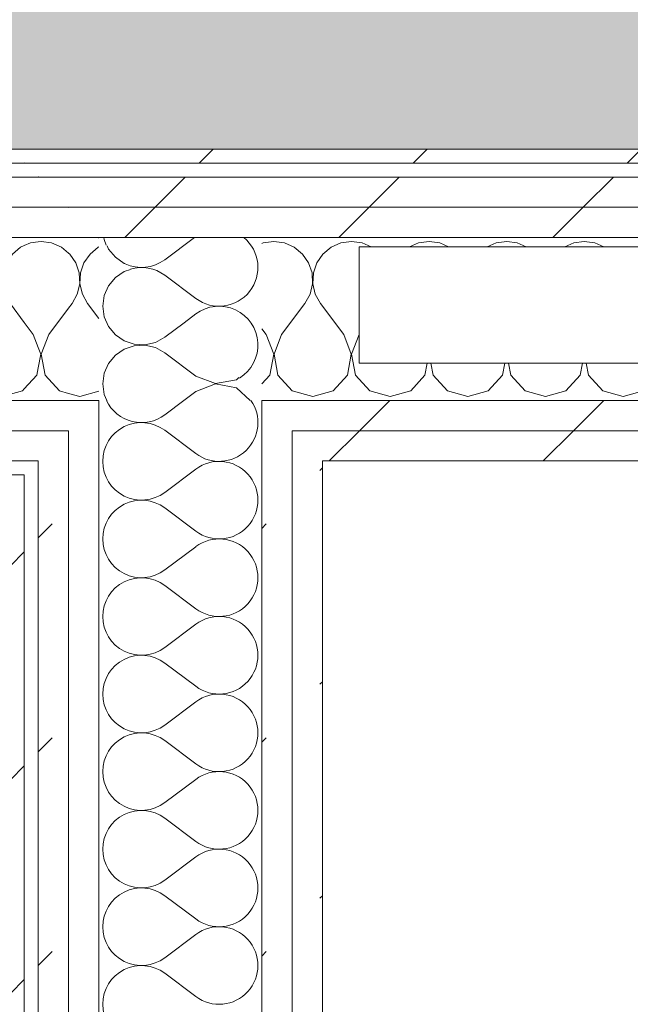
# Model space of a CAD drawing. Header units: millimetres. Extents: x -28277 to 305935, y -19284 to 4746.
# Tile 116 of 136: x 44273 to 44535, y 1296 to 1719. Entities that reach past the tile are written whole.
import ezdxf

# ---------------------------------------------------------------- set-up
doc = ezdxf.new("R2010")
doc.units = ezdxf.units.MM
doc.header["$MEASUREMENT"] = 0
doc.linetypes.add('Wipeout_Contour', pattern=[1000, 0, -1000])
doc.layers.add('14_PAV_Paviment existent', color=7, linetype='Continuous')
doc.layers.add('Nuevo_08_E_Envans secs', color=7, linetype='Continuous')
for name, color, linetype, lineweight, true_color in [('14_PAV_Paviment existent_Pluma_Nº__197', 7, 'Continuous', 0, 0xffe68e), ('Nuevo_08_E_Envans secs_Pluma_Nº__102', 7, 'Continuous', 5, 0xcccccc), ('Nuevo_08_E_Envans secs_Pluma_Nº__171', 171, 'Continuous', 13, 0xaaaaff), ('Nuevo_08_E_Envans secs_Pluma_Nº__177', 7, 'Continuous', 15, 0xf7e046)]:
    doc.layers.add(name, color=color, linetype=linetype, lineweight=lineweight, true_color=true_color)
doc.layers.add('14_PAV_Paviment existent_Pluma_Nº__89', color=7, linetype='Continuous', lineweight=5)
doc.layers.add('Nuevo_08_E_Envans secs_Pluma_Nº__1', color=7, linetype='Continuous', lineweight=5)
pattern_1 = [(45, (55248.37, -37.4), (-91.9239, 91.9239), [97.5, -32.5]), (45, (55248.37, 54.52), (-91.9239, 91.9239), [97.5, -32.5])]

# ---------------------------------------------------------------- blocks, each defined once
blk = doc.blocks.new('Forjado_6_1', base_point=(61007.26, 1663.45))
at = {"layer": '14_PAV_Paviment existent_Pluma_Nº__197', "linetype": 'Continuous', "lineweight": 0, "true_color": 0x3f3923}
blk.add_hatch(color=39, dxfattribs=at).paths.add_polyline_path([(61007.26, 1663.45), (61007.26, 3826.05), (27209.68, 3826.05), (27197.52, 1663.45)])
at = {"layer": '14_PAV_Paviment existent_Pluma_Nº__89', "color": 7, "linetype": 'Continuous', "lineweight": 5, "flags": 128}
blk.add_lwpolyline([(61007.26, 1663.45), (27197.52, 1663.45), (27209.68, 3826.05), (61007.26, 3826.05)], close=True, dxfattribs=at)
blk = doc.blocks.new('*X98', base_point=(55248.37, -37.4))
at = {"layer": 'Nuevo_08_E_Envans secs_Pluma_Nº__102', "color": 254, "linetype": 'Continuous', "lineweight": 5, "true_color": 0xcccccc}
for p, q in [((44347.54, 1625.45), (44334.85, 1615.93)), ((44348.18, 1599.27), (44334.85, 1609.27)), ((44348.18, 1592.6), (44343.15, 1588.82))]:
    blk.add_line(p, q, dxfattribs=at)
for centre, start, end in [((44324.85, 1629.27), 193.2274, 204.987), ((44358.18, 1612.6), 233.1301, 50.4603), ((44324.85, 1629.27), 245.013, 306.8699), ((44324.85, 1595.93), 53.1301, 106.6668), ((44358.18, 1579.27), 301.5552, 126.8699)]:
    blk.add_arc(centre, 16.67, start, end, dxfattribs=at)
blk = doc.blocks.new('*X100', base_point=(55248.37, -37.4))
at = {"layer": 'Nuevo_08_E_Envans secs_Pluma_Nº__102', "color": 254, "linetype": 'Continuous', "lineweight": 5, "true_color": 0xcccccc}
for p, q in [((44343.1, 1555.45), (44334.85, 1549.27)), ((44348.18, 1532.6), (44334.85, 1542.6)), ((44348.18, 1525.93), (44334.85, 1515.93)), ((44348.18, 1499.27), (44334.85, 1509.27)), ((44348.18, 1492.6), (44334.85, 1482.6)), ((44348.18, 1465.93), (44334.85, 1475.93)), ((44348.18, 1459.27), (44334.85, 1449.27)), ((44348.18, 1432.6), (44334.85, 1442.6)), ((44348.18, 1425.93), (44334.85, 1415.93)), ((44348.18, 1399.27), (44334.85, 1409.27)), ((44348.18, 1392.6), (44334.85, 1382.6)), ((44348.18, 1365.93), (44334.85, 1375.93)), ((44348.18, 1359.27), (44334.85, 1349.27)), ((44348.18, 1332.6), (44334.85, 1342.6)), ((44348.18, 1325.93), (44334.85, 1315.93)), ((44348.18, 1299.27), (44334.85, 1309.27))]:
    blk.add_line(p, q, dxfattribs=at)
for centre, start, end in [((44324.85, 1562.6), 205.3925, 306.8699), ((44358.18, 1545.93), 233.1301, 34.8328), ((44324.85, 1529.27), 53.1301, 180), ((44324.85, 1529.27), 180, 306.8699), ((44358.18, 1512.6), 233.1301, 126.8699), ((44324.85, 1495.93), 53.1301, 180), ((44324.85, 1495.93), 180, 306.8699), ((44358.18, 1479.27), 233.1301, 126.8699), ((44324.85, 1462.6), 53.1301, 180), ((44324.85, 1462.6), 180, 306.8699), ((44358.18, 1445.93), 233.1301, 126.8699), ((44324.85, 1429.27), 53.1301, 180), ((44324.85, 1429.27), 180, 306.8699), ((44358.18, 1412.6), 233.1301, 126.8699), ((44324.85, 1395.93), 53.1301, 180), ((44324.85, 1395.93), 180, 306.8699), ((44358.18, 1379.27), 233.1301, 126.8699), ((44324.85, 1362.6), 53.1301, 180), ((44324.85, 1362.6), 180, 306.8699), ((44358.18, 1345.93), 233.1301, 126.8699), ((44324.85, 1329.27), 53.1301, 180), ((44324.85, 1329.27), 180, 306.8699), ((44358.18, 1312.6), 233.1301, 126.8699), ((44324.85, 1295.93), 53.1301, 180), ((44324.85, 1295.93), 180, 306.8699)]:
    blk.add_arc(centre, 16.67, start, end, dxfattribs=at)
blk = doc.blocks.new('*X101', base_point=(55248.37, -37.4))
at = {"layer": 'Nuevo_08_E_Envans secs_Pluma_Nº__102', "color": 254, "linetype": 'Continuous', "lineweight": 5, "true_color": 0xcccccc}
for p, q in [((44310.05, 1621.92), (44310.67, 1620.5)), ((44310.67, 1620.5), (44313.61, 1616.96)), ((44313.61, 1616.96), (44317.4, 1614.36)), ((44317.4, 1614.36), (44317.72, 1614.25)), ((44313.61, 1608.24), (44310.67, 1604.7)), ((44317.4, 1610.84), (44313.61, 1608.24)), ((44320.19, 1611.78), (44317.4, 1610.84)), ((44310.67, 1604.7), (44308.82, 1600.49)), ((44308.82, 1600.49), (44308.18, 1595.93)), ((44308.18, 1595.93), (44308.82, 1591.38)), ((44308.82, 1591.38), (44310.67, 1587.17)), ((44310.67, 1587.17), (44313.61, 1583.63)), ((44343.15, 1588.82), (44334.85, 1582.6)), ((44313.61, 1583.63), (44317.4, 1581.03)), ((44330.83, 1580.38), (44334.85, 1582.6)), ((44317.4, 1581.03), (44321.75, 1579.56)), ((44321.75, 1578.98), (44317.4, 1577.51)), ((44321.75, 1579.56), (44326.35, 1579.33)), ((44326.35, 1579.2), (44321.75, 1578.98)), ((44326.35, 1579.33), (44330.83, 1580.38)), ((44330.83, 1578.16), (44326.35, 1579.2)), ((44313.61, 1574.9), (44310.67, 1571.36)), ((44317.4, 1577.51), (44313.61, 1574.9)), ((44334.85, 1575.93), (44330.83, 1578.16)), ((44348.18, 1565.93), (44334.85, 1575.93)), ((44310.67, 1571.36), (44308.82, 1567.15)), ((44308.82, 1567.15), (44308.18, 1562.6)), ((44348.18, 1565.93), (44356.69, 1562.67)), ((44308.18, 1562.6), (44308.82, 1558.05)), ((44356.69, 1562.53), (44348.18, 1559.27)), ((44356.69, 1562.67), (44365.64, 1564.36)), ((44365.64, 1560.84), (44356.69, 1562.53)), ((44365.64, 1564.36), (44366.67, 1565.3)), ((44308.82, 1558.05), (44309.96, 1555.45)), ((44348.18, 1559.27), (44343.1, 1555.45)), ((44371.53, 1555.45), (44365.64, 1560.84))]:
    blk.add_line(p, q, dxfattribs=at)
blk = doc.blocks.new('Muro_21_1', base_point=(44402.52, -1166.38))
at = {"layer": 'Nuevo_08_E_Envans secs', "color": 7, "lineweight": 20}
for name in ['*X98', '*X101']:
    blk.add_blockref(name, (55248.37, -37.4), dxfattribs=at)
at = {"color": 254, "linetype": 'Wipeout_Contour', "lineweight": 0, "ltscale": 132910.564431}
blk.add_wipeout([(44268.52, 1663.45), (44274.52, 1657.45), (44274.52, 1663.45)], dxfattribs=at).dxf.layer = 'Nuevo_08_E_Envans secs'
at = {"color": 254, "linetype": 'Wipeout_Contour', "lineweight": 0, "ltscale": 133273.97603}
blk.add_wipeout([(44389.52, 1542.45), (44402.52, 1529.45), (44402.52, 1542.45)], dxfattribs=at).dxf.layer = 'Nuevo_08_E_Envans secs'
at = {"color": 254, "linetype": 'Wipeout_Contour', "lineweight": 0, "ltscale": 177168.78983}
blk.add_wipeout([(44268.52, 1517.45), (44268.52, -1166.38), (44274.52, -1166.38), (44274.52, 1517.45)], dxfattribs=at).dxf.layer = 'Nuevo_08_E_Envans secs'
at = {"layer": 'Nuevo_08_E_Envans secs_Pluma_Nº__171', "linetype": 'Continuous', "lineweight": 13, "true_color": 0xaaaaff}
h = blk.add_hatch(dxfattribs=at)
h.set_pattern_fill('Panellat_HPL_0001', color=161, style=0, pattern_type=2)
h.set_pattern_definition(pattern_1)
h.paths.add_polyline_path([(44268.52, 1663.45), (44274.52, 1657.45), (44274.52, 1663.45)])
h = blk.add_hatch(dxfattribs=at)
h.set_pattern_fill('Panellat_HPL_0001', color=161, style=0, pattern_type=2)
h.set_pattern_definition(pattern_1)
h.paths.add_polyline_path([(44268.52, 1517.45), (44268.52, -1166.38), (44274.52, -1166.38), (44274.52, 1517.45)])
at = {"layer": 'Nuevo_08_E_Envans secs_Pluma_Nº__177', "linetype": 'Continuous', "lineweight": 15, "true_color": 0xf7e046}
h = blk.add_hatch(dxfattribs=at)
h.set_pattern_fill('Panellat_HPL_0001', color=53, style=0, pattern_type=2)
h.set_pattern_definition(pattern_1)
h.paths.add_polyline_path([(44389.52, 1542.45), (44402.52, 1529.45), (44402.52, 1542.45)])
at = {"color": 254, "linetype": 'Wipeout_Contour', "lineweight": 0, "ltscale": 132996.454693}
blk.add_wipeout([(44293.52, 1638.45), (44306.52, 1625.45), (44306.52, 1638.45)], dxfattribs=at).dxf.layer = 'Nuevo_08_E_Envans secs'
at = {"layer": 'Nuevo_08_E_Envans secs_Pluma_Nº__177', "linetype": 'Continuous', "lineweight": 15, "true_color": 0xf7e046}
h = blk.add_hatch(dxfattribs=at)
h.set_pattern_fill('Panellat_HPL_0001', color=53, style=0, pattern_type=2)
h.set_pattern_definition(pattern_1)
h.paths.add_polyline_path([(44293.52, 1638.45), (44306.52, 1625.45), (44306.52, 1638.45)])
at = {"color": 254, "linetype": 'Wipeout_Contour', "lineweight": 0, "ltscale": 132905.305586}
blk.add_wipeout([(44268.52, 1657.45), (44274.52, 1657.45), (44268.52, 1663.45)], dxfattribs=at).dxf.layer = 'Nuevo_08_E_Envans secs'
at = {"color": 254, "linetype": 'Wipeout_Contour', "lineweight": 0, "ltscale": 133236.355969}
blk.add_wipeout([(44376.52, 1555.45), (44389.52, 1542.45), (44389.52, 1555.45)], dxfattribs=at).dxf.layer = 'Nuevo_08_E_Envans secs'
at = {"color": 254, "linetype": 'Wipeout_Contour', "lineweight": 0, "ltscale": 177667.381041}
blk.add_wipeout([(44389.52, 1529.45), (44389.52, -1166.38), (44402.52, -1166.38), (44402.52, 1529.45)], dxfattribs=at).dxf.layer = 'Nuevo_08_E_Envans secs'
at = {"color": 254, "linetype": 'Wipeout_Contour', "lineweight": 0, "ltscale": 177190.475051}
blk.add_wipeout([(44268.52, 1523.45), (44268.52, 1517.45), (44274.52, 1517.45), (44274.52, 1523.45)], dxfattribs=at).dxf.layer = 'Nuevo_08_E_Envans secs'
at = {"layer": 'Nuevo_08_E_Envans secs_Pluma_Nº__171', "linetype": 'Continuous', "lineweight": 13, "true_color": 0xaaaaff}
h = blk.add_hatch(dxfattribs=at)
h.set_pattern_fill('Panellat_HPL_0001', color=161, style=0, pattern_type=2)
h.set_pattern_definition(pattern_1)
h.paths.add_polyline_path([(44268.52, 1657.45), (44274.52, 1657.45), (44268.52, 1663.45)])
h = blk.add_hatch(dxfattribs=at)
h.set_pattern_fill('Panellat_HPL_0001', color=161, style=0, pattern_type=2)
h.set_pattern_definition(pattern_1)
h.paths.add_polyline_path([(44268.52, 1523.45), (44268.52, 1517.45), (44274.52, 1517.45), (44274.52, 1523.45)])
at = {"layer": 'Nuevo_08_E_Envans secs_Pluma_Nº__177', "linetype": 'Continuous', "lineweight": 15, "true_color": 0xf7e046}
h = blk.add_hatch(dxfattribs=at)
h.set_pattern_fill('Panellat_HPL_0001', color=53, style=0, pattern_type=2)
h.set_pattern_definition(pattern_1)
h.paths.add_polyline_path([(44376.52, 1555.45), (44389.52, 1542.45), (44389.52, 1555.45)])
h = blk.add_hatch(dxfattribs=at)
h.set_pattern_fill('Panellat_HPL_0001', color=53, style=0, pattern_type=2)
h.set_pattern_definition(pattern_1)
h.paths.add_polyline_path([(44389.52, 1529.45), (44389.52, -1166.38), (44402.52, -1166.38), (44402.52, 1529.45)])
at = {"layer": 'Nuevo_08_E_Envans secs_Pluma_Nº__1', "color": 7, "linetype": 'Continuous', "lineweight": 5}
for p, q in [((44274.52, 1657.45), (44268.52, 1657.45)), ((44280.52, 1657.45), (44274.52, 1657.45)), ((44268.52, 1523.45), (44274.52, 1523.45)), ((44274.52, 1517.45), (44274.52, 1523.45)), ((44274.52, -1166.38), (44274.52, 1517.45))]:
    blk.add_line(p, q, dxfattribs=at)
at = {"layer": 'Nuevo_08_E_Envans secs_Pluma_Nº__1', "color": 7, "linetype": 'Continuous', "lineweight": 5, "flags": 128}
blk.add_lwpolyline([(44268.52, 1663.45), (44274.52, 1663.45)], dxfattribs=at)
at = {"layer": 'Nuevo_08_E_Envans secs_Pluma_Nº__1', "color": 7, "linetype": 'Continuous', "lineweight": 5}
blk.add_point((44274.52, 1657.45), dxfattribs=at)
at = {"color": 254, "linetype": 'Wipeout_Contour', "lineweight": 0, "ltscale": 132958.925063}
blk.add_wipeout([(44280.52, 1651.45), (44293.52, 1638.45), (44293.52, 1651.45)], dxfattribs=at).dxf.layer = 'Nuevo_08_E_Envans secs'
at = {"layer": 'Nuevo_08_E_Envans secs_Pluma_Nº__177', "linetype": 'Continuous', "lineweight": 15, "true_color": 0xf7e046}
h = blk.add_hatch(dxfattribs=at)
h.set_pattern_fill('Panellat_HPL_0001', color=53, style=0, pattern_type=2)
h.set_pattern_definition(pattern_1)
h.paths.add_polyline_path([(44280.52, 1651.45), (44293.52, 1638.45), (44293.52, 1651.45)])
at = {"color": 254, "linetype": 'Wipeout_Contour', "lineweight": 0, "ltscale": 133261.499142}
blk.add_wipeout([(44389.52, 1529.45), (44402.52, 1529.45), (44389.52, 1542.45)], dxfattribs=at).dxf.layer = 'Nuevo_08_E_Envans secs'
at = {"layer": 'Nuevo_08_E_Envans secs_Pluma_Nº__177', "linetype": 'Continuous', "lineweight": 15, "true_color": 0xf7e046}
h = blk.add_hatch(dxfattribs=at)
h.set_pattern_fill('Panellat_HPL_0001', color=53, style=0, pattern_type=2)
h.set_pattern_definition(pattern_1)
h.paths.add_polyline_path([(44389.52, 1529.45), (44402.52, 1529.45), (44389.52, 1542.45)])
at = {"layer": 'Nuevo_08_E_Envans secs_Pluma_Nº__1', "color": 7, "linetype": 'Continuous', "lineweight": 5, "flags": 128}
blk.add_lwpolyline([(44402.52, -1166.38), (44402.52, 1529.45)], dxfattribs=at)
at = {"color": 254, "linetype": 'Wipeout_Contour', "lineweight": 0, "ltscale": 132983.947436}
blk.add_wipeout([(44293.52, 1625.45), (44306.52, 1625.45), (44293.52, 1638.45)], dxfattribs=at).dxf.layer = 'Nuevo_08_E_Envans secs'
at = {"layer": 'Nuevo_08_E_Envans secs_Pluma_Nº__177', "linetype": 'Continuous', "lineweight": 15, "true_color": 0xf7e046}
h = blk.add_hatch(dxfattribs=at)
h.set_pattern_fill('Panellat_HPL_0001', color=53, style=0, pattern_type=2)
h.set_pattern_definition(pattern_1)
h.paths.add_polyline_path([(44293.52, 1625.45), (44306.52, 1625.45), (44293.52, 1638.45)])
at = {"layer": 'Nuevo_08_E_Envans secs_Pluma_Nº__1', "color": 7, "linetype": 'Continuous', "lineweight": 5}
for p, q in [((44306.52, 1625.45), (44293.52, 1625.45)), ((44376.52, 1625.45), (44306.52, 1625.45))]:
    blk.add_line(p, q, dxfattribs=at)
blk.add_point((44306.52, 1625.45), dxfattribs=at)
at = {"color": 254, "linetype": 'Wipeout_Contour', "lineweight": 0, "ltscale": 177616.811639}
blk.add_wipeout([(44376.52, 1542.45), (44376.52, -1179.18), (44389.52, -1172.78), (44389.52, 1542.45)], dxfattribs=at).dxf.layer = 'Nuevo_08_E_Envans secs'
at = {"layer": 'Nuevo_08_E_Envans secs_Pluma_Nº__177', "linetype": 'Continuous', "lineweight": 15, "true_color": 0xf7e046}
h = blk.add_hatch(dxfattribs=at)
h.set_pattern_fill('Panellat_HPL_0001', color=53, style=0, pattern_type=2)
h.set_pattern_definition(pattern_1)
h.paths.add_polyline_path([(44376.52, 1542.45), (44376.52, -1179.18), (44389.52, -1172.78), (44389.52, 1542.45)])
at = {"color": 254, "linetype": 'Wipeout_Contour', "lineweight": 0, "ltscale": 132946.413689}
blk.add_wipeout([(44280.52, 1638.45), (44293.52, 1638.45), (44280.52, 1651.45)], dxfattribs=at).dxf.layer = 'Nuevo_08_E_Envans secs'
at = {"layer": 'Nuevo_08_E_Envans secs_Pluma_Nº__177', "linetype": 'Continuous', "lineweight": 15, "true_color": 0xf7e046}
h = blk.add_hatch(dxfattribs=at)
h.set_pattern_fill('Panellat_HPL_0001', color=53, style=0, pattern_type=2)
h.set_pattern_definition(pattern_1)
h.paths.add_polyline_path([(44280.52, 1638.45), (44293.52, 1638.45), (44280.52, 1651.45)])
at = {"layer": 'Nuevo_08_E_Envans secs_Pluma_Nº__1', "color": 7, "linetype": 'Continuous', "lineweight": 5}
for p, q in [((44280.52, 1651.45), (44274.52, 1651.45)), ((44293.52, 1651.45), (44280.52, 1651.45)), ((44293.52, 1638.45), (44280.52, 1638.45))]:
    blk.add_line(p, q, dxfattribs=at)
for p in [(44280.52, 1651.45), (44293.52, 1638.45)]:
    blk.add_point(p, dxfattribs=at)
at = {"color": 254, "linetype": 'Wipeout_Contour', "lineweight": 0, "ltscale": 133223.874972}
blk.add_wipeout([(44376.52, 1542.45), (44389.52, 1542.45), (44376.52, 1555.45)], dxfattribs=at).dxf.layer = 'Nuevo_08_E_Envans secs'
at = {"layer": 'Nuevo_08_E_Envans secs_Pluma_Nº__177', "linetype": 'Continuous', "lineweight": 15, "true_color": 0xf7e046}
h = blk.add_hatch(dxfattribs=at)
h.set_pattern_fill('Panellat_HPL_0001', color=53, style=0, pattern_type=2)
h.set_pattern_definition(pattern_1)
h.paths.add_polyline_path([(44376.52, 1542.45), (44389.52, 1542.45), (44376.52, 1555.45)])
at = {"layer": 'Nuevo_08_E_Envans secs_Pluma_Nº__1', "color": 7, "linetype": 'Continuous', "lineweight": 5}
for p, q in [((44389.52, 1555.45), (44376.52, 1555.45)), ((44376.52, -1179.18), (44376.52, 1555.45)), ((44389.52, -1172.78), (44389.52, 1542.45))]:
    blk.add_line(p, q, dxfattribs=at)
at = {"layer": 'Nuevo_08_E_Envans secs', "color": 7, "lineweight": 20}
blk.add_blockref('*X100', (55248.37, -37.4), dxfattribs=at)
at = {"color": 254, "linetype": 'Wipeout_Contour', "lineweight": 0, "ltscale": 177285.792504}
blk.add_wipeout([(44293.52, 1542.45), (44293.52, -1191.38), (44306.52, -1191.38), (44306.52, 1542.45)], dxfattribs=at).dxf.layer = 'Nuevo_08_E_Envans secs'
at = {"layer": 'Nuevo_08_E_Envans secs_Pluma_Nº__177', "linetype": 'Continuous', "lineweight": 15, "true_color": 0xf7e046}
h = blk.add_hatch(dxfattribs=at)
h.set_pattern_fill('Panellat_HPL_0001', color=53, style=0, pattern_type=2)
h.set_pattern_definition(pattern_1)
h.paths.add_polyline_path([(44293.52, 1542.45), (44293.52, -1191.38), (44306.52, -1191.38), (44306.52, 1542.45)])
at = {"color": 254, "linetype": 'Wipeout_Contour', "lineweight": 0, "ltscale": 177308.35639}
blk.add_wipeout([(44293.52, 1555.45), (44293.52, 1542.45), (44306.52, 1542.45), (44306.52, 1555.45)], dxfattribs=at).dxf.layer = 'Nuevo_08_E_Envans secs'
at = {"color": 254, "linetype": 'Wipeout_Contour', "lineweight": 0, "ltscale": 177232.221104}
blk.add_wipeout([(44280.52, 1529.45), (44280.52, -1178.38), (44293.52, -1178.38), (44293.52, 1529.45)], dxfattribs=at).dxf.layer = 'Nuevo_08_E_Envans secs'
at = {"layer": 'Nuevo_08_E_Envans secs_Pluma_Nº__177', "linetype": 'Continuous', "lineweight": 15, "true_color": 0xf7e046}
h = blk.add_hatch(dxfattribs=at)
h.set_pattern_fill('Panellat_HPL_0001', color=53, style=0, pattern_type=2)
h.set_pattern_definition(pattern_1)
h.paths.add_polyline_path([(44293.52, 1555.45), (44293.52, 1542.45), (44306.52, 1542.45), (44306.52, 1555.45)])
h = blk.add_hatch(dxfattribs=at)
h.set_pattern_fill('Panellat_HPL_0001', color=53, style=0, pattern_type=2)
h.set_pattern_definition(pattern_1)
h.paths.add_polyline_path([(44280.52, 1529.45), (44280.52, -1178.38), (44293.52, -1178.38), (44293.52, 1529.45)])
at = {"layer": 'Nuevo_08_E_Envans secs_Pluma_Nº__1', "color": 7, "linetype": 'Continuous', "lineweight": 5}
for p, q in [((44293.52, 1555.45), (44306.52, 1555.45)), ((44306.52, 1542.45), (44306.52, 1555.45)), ((44306.52, -1191.38), (44306.52, 1542.45)), ((44280.52, -1172.38), (44280.52, 1523.45))]:
    blk.add_line(p, q, dxfattribs=at)
at = {"color": 254, "linetype": 'Wipeout_Contour', "lineweight": 0, "ltscale": 177254.57817}
blk.add_wipeout([(44280.52, 1542.45), (44280.52, 1529.45), (44293.52, 1529.45), (44293.52, 1542.45)], dxfattribs=at).dxf.layer = 'Nuevo_08_E_Envans secs'
at = {"layer": 'Nuevo_08_E_Envans secs_Pluma_Nº__177', "linetype": 'Continuous', "lineweight": 15, "true_color": 0xf7e046}
h = blk.add_hatch(dxfattribs=at)
h.set_pattern_fill('Panellat_HPL_0001', color=53, style=0, pattern_type=2)
h.set_pattern_definition(pattern_1)
h.paths.add_polyline_path([(44280.52, 1542.45), (44280.52, 1529.45), (44293.52, 1529.45), (44293.52, 1542.45)])
at = {"layer": 'Nuevo_08_E_Envans secs_Pluma_Nº__1', "color": 7, "linetype": 'Continuous', "lineweight": 5}
for p, q in [((44280.52, 1542.45), (44293.52, 1542.45)), ((44293.52, 1529.45), (44293.52, 1542.45)), ((44274.52, 1529.45), (44280.52, 1529.45)), ((44280.52, 1523.45), (44280.52, 1529.45)), ((44293.52, -1178.38), (44293.52, 1529.45))]:
    blk.add_line(p, q, dxfattribs=at)
blk = doc.blocks.new('*X103', base_point=(55248.37, -37.4))
at = {"layer": 'Nuevo_08_E_Envans secs_Pluma_Nº__102', "color": 254, "linetype": 'Continuous', "lineweight": 5, "true_color": 0xcccccc}
for p, q in [((44306.27, 1621.3), (44302.73, 1618.36)), ((44306.52, 1621.41), (44306.27, 1621.3)), ((44294, 1618.36), (44293.52, 1618.76)), ((44296.61, 1614.57), (44294, 1618.36)), ((44302.73, 1618.36), (44300.12, 1614.57)), ((44298.08, 1610.22), (44296.61, 1614.57)), ((44300.12, 1614.57), (44298.66, 1610.22)), ((44298.3, 1605.62), (44298.08, 1610.22)), ((44298.66, 1610.22), (44298.43, 1605.62)), ((44297.26, 1601.14), (44298.3, 1605.62)), ((44298.43, 1605.62), (44299.47, 1601.14)), ((44295.03, 1597.12), (44297.26, 1601.14)), ((44299.47, 1601.14), (44301.7, 1597.12)), ((44293.52, 1595.1), (44295.03, 1597.12)), ((44306.52, 1590.7), (44301.7, 1597.12)), ((44293.52, 1558.5), (44298.37, 1557.12)), ((44298.37, 1557.12), (44306.52, 1559.44))]:
    blk.add_line(p, q, dxfattribs=at)
blk = doc.blocks.new('*X104', base_point=(55248.37, -37.4))
at = {"layer": 'Nuevo_08_E_Envans secs_Pluma_Nº__102', "color": 254, "linetype": 'Continuous', "lineweight": 5, "true_color": 0xcccccc}
for p, q in [((44281.7, 1623.79), (44280.52, 1623.62)), ((44286.25, 1623.15), (44281.7, 1623.79)), ((44290.46, 1621.3), (44286.25, 1623.15)), ((44293.52, 1618.76), (44290.46, 1621.3)), ((44285.03, 1583.79), (44293.52, 1595.1)), ((44285.03, 1583.79), (44281.77, 1575.28)), ((44281.63, 1575.28), (44280.52, 1578.18)), ((44280.52, 1569.39), (44281.63, 1575.28)), ((44281.77, 1575.28), (44283.46, 1566.33)), ((44283.46, 1566.33), (44289.6, 1559.61)), ((44289.6, 1559.61), (44293.52, 1558.5))]:
    blk.add_line(p, q, dxfattribs=at)
blk = doc.blocks.new('*X105', base_point=(55248.37, -37.4))
at = {"layer": 'Nuevo_08_E_Envans secs_Pluma_Nº__102', "color": 254, "linetype": 'Continuous', "lineweight": 5, "true_color": 0xcccccc}
for p, q in [((44277.14, 1623.15), (44274.52, 1621.99)), ((44280.52, 1623.62), (44277.14, 1623.15)), ((44278.37, 1583.79), (44274.52, 1588.92)), ((44280.52, 1578.18), (44278.37, 1583.79)), ((44274.52, 1560.4), (44279.94, 1566.33)), ((44279.94, 1566.33), (44280.52, 1569.39))]:
    blk.add_line(p, q, dxfattribs=at)
blk = doc.blocks.new('*X106', base_point=(55248.37, -37.4))
at = {"layer": 'Nuevo_08_E_Envans secs_Pluma_Nº__102', "color": 254, "linetype": 'Continuous', "lineweight": 5, "true_color": 0xcccccc}
for p, q in [((44272.94, 1621.3), (44269.4, 1618.36)), ((44274.52, 1621.99), (44272.94, 1621.3)), ((44269.4, 1618.36), (44268.52, 1617.08)), ((44274.52, 1588.92), (44268.52, 1596.92)), ((44268.52, 1558.11), (44273.79, 1559.61)), ((44273.79, 1559.61), (44274.52, 1560.4))]:
    blk.add_line(p, q, dxfattribs=at)
blk = doc.blocks.new('Muro_22_1', base_point=(44402.52, 1517.45))
at = {"layer": 'Nuevo_08_E_Envans secs_Pluma_Nº__1', "color": 7, "linetype": 'Continuous', "lineweight": 5}
for p, q in [((44274.52, 1657.45), (44268.52, 1657.45)), ((44268.52, 1523.45), (44274.52, 1523.45))]:
    blk.add_line(p, q, dxfattribs=at)
at = {"layer": 'Nuevo_08_E_Envans secs', "color": 7, "lineweight": 20}
for name in ['*X106', '*X104', '*X103']:
    blk.add_blockref(name, (55248.37, -37.4), dxfattribs=at)
at = {"color": 254, "linetype": 'Wipeout_Contour', "lineweight": 0, "ltscale": 177268.303389}
blk.add_wipeout([(44280.52, 1638.45), (44280.52, 1625.45), (44293.52, 1625.45), (44293.52, 1638.45)], dxfattribs=at).dxf.layer = 'Nuevo_08_E_Envans secs'
at = {"color": 254, "linetype": 'Wipeout_Contour', "lineweight": 0, "ltscale": 177256.388158}
blk.add_wipeout([(44280.52, 1555.45), (44280.52, 1542.45), (44293.52, 1542.45), (44293.52, 1555.45)], dxfattribs=at).dxf.layer = 'Nuevo_08_E_Envans secs'
at = {"layer": 'Nuevo_08_E_Envans secs_Pluma_Nº__177', "linetype": 'Continuous', "lineweight": 15, "true_color": 0xf7e046}
h = blk.add_hatch(dxfattribs=at)
h.set_pattern_fill('Panellat_HPL_0001', color=53, style=0, pattern_type=2)
h.set_pattern_definition(pattern_1)
h.paths.add_polyline_path([(44280.52, 1638.45), (44280.52, 1625.45), (44293.52, 1625.45), (44293.52, 1638.45)])
h = blk.add_hatch(dxfattribs=at)
h.set_pattern_fill('Panellat_HPL_0001', color=53, style=0, pattern_type=2)
h.set_pattern_definition(pattern_1)
h.paths.add_polyline_path([(44280.52, 1555.45), (44280.52, 1542.45), (44293.52, 1542.45), (44293.52, 1555.45)])
at = {"layer": 'Nuevo_08_E_Envans secs_Pluma_Nº__1', "color": 7, "linetype": 'Continuous', "lineweight": 5}
for p, q in [((44306.52, 1625.45), (44293.52, 1625.45)), ((44293.52, 1555.45), (44306.52, 1555.45))]:
    blk.add_line(p, q, dxfattribs=at)
at = {"layer": 'Nuevo_08_E_Envans secs', "color": 7, "lineweight": 20}
blk.add_blockref('*X105', (55248.37, -37.4), dxfattribs=at)
at = {"color": 254, "linetype": 'Wipeout_Contour', "lineweight": 0, "ltscale": 177230.329172}
blk.add_wipeout([(44274.52, 1638.45), (44274.52, 1625.45), (44280.52, 1625.45), (44280.52, 1638.45)], dxfattribs=at).dxf.layer = 'Nuevo_08_E_Envans secs'
at = {"color": 254, "linetype": 'Wipeout_Contour', "lineweight": 0, "ltscale": 177216.601012}
blk.add_wipeout([(44274.52, 1542.45), (44274.52, 1529.45), (44280.52, 1529.45), (44280.52, 1542.45)], dxfattribs=at).dxf.layer = 'Nuevo_08_E_Envans secs'
at = {"layer": 'Nuevo_08_E_Envans secs_Pluma_Nº__177', "linetype": 'Continuous', "lineweight": 15, "true_color": 0xf7e046}
h = blk.add_hatch(dxfattribs=at)
h.set_pattern_fill('Panellat_HPL_0001', color=53, style=0, pattern_type=2)
h.set_pattern_definition(pattern_1)
h.paths.add_polyline_path([(44274.52, 1638.45), (44274.52, 1625.45), (44280.52, 1625.45), (44280.52, 1638.45)])
h = blk.add_hatch(dxfattribs=at)
h.set_pattern_fill('Panellat_HPL_0001', color=53, style=0, pattern_type=2)
h.set_pattern_definition(pattern_1)
h.paths.add_polyline_path([(44274.52, 1542.45), (44274.52, 1529.45), (44280.52, 1529.45), (44280.52, 1542.45)])
at = {"layer": 'Nuevo_08_E_Envans secs_Pluma_Nº__1', "color": 7, "linetype": 'Continuous', "lineweight": 5}
blk.add_line((44293.52, 1625.45), (44280.52, 1625.45), dxfattribs=at)
at = {"color": 254, "linetype": 'Wipeout_Contour', "lineweight": 0, "ltscale": 177232.252073}
blk.add_wipeout([(44274.52, 1651.45), (44274.52, 1638.45), (44280.52, 1638.45), (44280.52, 1651.45)], dxfattribs=at).dxf.layer = 'Nuevo_08_E_Envans secs'
at = {"color": 254, "linetype": 'Wipeout_Contour', "lineweight": 0, "ltscale": 177218.411388}
blk.add_wipeout([(44274.52, 1555.45), (44274.52, 1542.45), (44280.52, 1542.45), (44280.52, 1555.45)], dxfattribs=at).dxf.layer = 'Nuevo_08_E_Envans secs'
at = {"layer": 'Nuevo_08_E_Envans secs_Pluma_Nº__177', "linetype": 'Continuous', "lineweight": 15, "true_color": 0xf7e046}
h = blk.add_hatch(dxfattribs=at)
h.set_pattern_fill('Panellat_HPL_0001', color=53, style=0, pattern_type=2)
h.set_pattern_definition(pattern_1)
h.paths.add_polyline_path([(44274.52, 1651.45), (44274.52, 1638.45), (44280.52, 1638.45), (44280.52, 1651.45)])
h = blk.add_hatch(dxfattribs=at)
h.set_pattern_fill('Panellat_HPL_0001', color=53, style=0, pattern_type=2)
h.set_pattern_definition(pattern_1)
h.paths.add_polyline_path([(44274.52, 1555.45), (44274.52, 1542.45), (44280.52, 1542.45), (44280.52, 1555.45)])
at = {"layer": 'Nuevo_08_E_Envans secs_Pluma_Nº__1', "color": 7, "linetype": 'Continuous', "lineweight": 5}
for p, q in [((44293.52, 1638.45), (44280.52, 1638.45)), ((44280.52, 1555.45), (44293.52, 1555.45)), ((44280.52, 1542.45), (44293.52, 1542.45))]:
    blk.add_line(p, q, dxfattribs=at)
at = {"color": 254, "linetype": 'Wipeout_Contour', "lineweight": 0, "ltscale": 177206.345459}
blk.add_wipeout([(44268.52, 1638.45), (44268.52, 1625.45), (44274.52, 1625.45), (44274.52, 1638.45)], dxfattribs=at).dxf.layer = 'Nuevo_08_E_Envans secs'
at = {"color": 254, "linetype": 'Wipeout_Contour', "lineweight": 0, "ltscale": 177192.615441}
blk.add_wipeout([(44268.52, 1542.45), (44268.52, 1529.45), (44274.52, 1529.45), (44274.52, 1542.45)], dxfattribs=at).dxf.layer = 'Nuevo_08_E_Envans secs'
at = {"layer": 'Nuevo_08_E_Envans secs_Pluma_Nº__177', "linetype": 'Continuous', "lineweight": 15, "true_color": 0xf7e046}
h = blk.add_hatch(dxfattribs=at)
h.set_pattern_fill('Panellat_HPL_0001', color=53, style=0, pattern_type=2)
h.set_pattern_definition(pattern_1)
h.paths.add_polyline_path([(44268.52, 1638.45), (44268.52, 1625.45), (44274.52, 1625.45), (44274.52, 1638.45)])
h = blk.add_hatch(dxfattribs=at)
h.set_pattern_fill('Panellat_HPL_0001', color=53, style=0, pattern_type=2)
h.set_pattern_definition(pattern_1)
h.paths.add_polyline_path([(44268.52, 1542.45), (44268.52, 1529.45), (44274.52, 1529.45), (44274.52, 1542.45)])
at = {"layer": 'Nuevo_08_E_Envans secs_Pluma_Nº__1', "color": 7, "linetype": 'Continuous', "lineweight": 5}
for p, q in [((44274.52, 1625.45), (44268.52, 1625.45)), ((44280.52, 1625.45), (44274.52, 1625.45)), ((44268.52, 1529.45), (44274.52, 1529.45)), ((44274.52, 1529.45), (44280.52, 1529.45))]:
    blk.add_line(p, q, dxfattribs=at)
at = {"color": 254, "linetype": 'Wipeout_Contour', "lineweight": 0, "ltscale": 177208.268621}
blk.add_wipeout([(44268.52, 1651.45), (44268.52, 1638.45), (44274.52, 1638.45), (44274.52, 1651.45)], dxfattribs=at).dxf.layer = 'Nuevo_08_E_Envans secs'
at = {"color": 254, "linetype": 'Wipeout_Contour', "lineweight": 0, "ltscale": 177194.426062}
blk.add_wipeout([(44268.52, 1555.45), (44268.52, 1542.45), (44274.52, 1542.45), (44274.52, 1555.45)], dxfattribs=at).dxf.layer = 'Nuevo_08_E_Envans secs'
at = {"layer": 'Nuevo_08_E_Envans secs_Pluma_Nº__177', "linetype": 'Continuous', "lineweight": 15, "true_color": 0xf7e046}
h = blk.add_hatch(dxfattribs=at)
h.set_pattern_fill('Panellat_HPL_0001', color=53, style=0, pattern_type=2)
h.set_pattern_definition(pattern_1)
h.paths.add_polyline_path([(44268.52, 1651.45), (44268.52, 1638.45), (44274.52, 1638.45), (44274.52, 1651.45)])
h = blk.add_hatch(dxfattribs=at)
h.set_pattern_fill('Panellat_HPL_0001', color=53, style=0, pattern_type=2)
h.set_pattern_definition(pattern_1)
h.paths.add_polyline_path([(44268.52, 1555.45), (44268.52, 1542.45), (44274.52, 1542.45), (44274.52, 1555.45)])
at = {"layer": 'Nuevo_08_E_Envans secs_Pluma_Nº__1', "color": 7, "linetype": 'Continuous', "lineweight": 5}
for p, q in [((44274.52, 1651.45), (44268.52, 1651.45)), ((44280.52, 1651.45), (44274.52, 1651.45)), ((44274.52, 1638.45), (44268.52, 1638.45)), ((44280.52, 1638.45), (44274.52, 1638.45)), ((44268.52, 1555.45), (44274.52, 1555.45)), ((44274.52, 1555.45), (44280.52, 1555.45)), ((44268.52, 1542.45), (44274.52, 1542.45)), ((44274.52, 1542.45), (44280.52, 1542.45))]:
    blk.add_line(p, q, dxfattribs=at)
blk = doc.blocks.new('*X126', base_point=(55248.37, -37.4))
at = {"layer": 'Nuevo_08_E_Envans secs_Pluma_Nº__102', "color": 254, "linetype": 'Continuous', "lineweight": 5, "true_color": 0xcccccc}
for p, q in [((44377.14, 1623.15), (44376.52, 1622.88)), ((44381.7, 1623.79), (44377.14, 1623.15)), ((44386.25, 1623.15), (44381.7, 1623.79)), ((44390.46, 1621.3), (44386.25, 1623.15)), ((44394, 1618.36), (44390.46, 1621.3)), ((44406.27, 1621.3), (44402.73, 1618.36)), ((44410.48, 1623.15), (44406.27, 1621.3)), ((44415.03, 1623.79), (44410.48, 1623.15)), ((44419.59, 1623.15), (44415.03, 1623.79)), ((44423.44, 1621.45), (44419.59, 1623.15)), ((44443.81, 1623.15), (44439.96, 1621.45)), ((44448.37, 1623.79), (44443.81, 1623.15)), ((44452.92, 1623.15), (44448.37, 1623.79)), ((44456.77, 1621.45), (44452.92, 1623.15)), ((44477.14, 1623.15), (44473.29, 1621.45)), ((44481.7, 1623.79), (44477.14, 1623.15)), ((44486.25, 1623.15), (44481.7, 1623.79)), ((44490.11, 1621.45), (44486.25, 1623.15)), ((44510.48, 1623.15), (44506.62, 1621.45)), ((44515.03, 1623.79), (44510.48, 1623.15)), ((44519.59, 1623.15), (44515.03, 1623.79)), ((44523.44, 1621.45), (44519.59, 1623.15)), ((44396.61, 1614.57), (44394, 1618.36)), ((44402.73, 1618.36), (44400.12, 1614.57)), ((44398.08, 1610.22), (44396.61, 1614.57)), ((44400.12, 1614.57), (44398.66, 1610.22)), ((44398.3, 1605.62), (44398.08, 1610.22)), ((44398.66, 1610.22), (44398.43, 1605.62)), ((44397.26, 1601.14), (44398.3, 1605.62)), ((44398.43, 1605.62), (44399.47, 1601.14)), ((44395.03, 1597.12), (44397.26, 1601.14)), ((44399.47, 1601.14), (44401.7, 1597.12)), ((44385.03, 1583.79), (44395.03, 1597.12)), ((44411.7, 1583.79), (44401.7, 1597.12)), ((44378.37, 1583.79), (44376.52, 1586.25)), ((44381.63, 1575.28), (44378.37, 1583.79)), ((44385.03, 1583.79), (44381.77, 1575.28)), ((44414.96, 1575.28), (44411.7, 1583.79)), ((44418.37, 1583.79), (44415.1, 1575.28)), ((44379.94, 1566.33), (44381.63, 1575.28)), ((44381.77, 1575.28), (44383.46, 1566.33)), ((44413.27, 1566.33), (44414.96, 1575.28)), ((44415.1, 1575.28), (44416.79, 1566.33)), ((44446.61, 1566.33), (44447.57, 1571.45)), ((44449.16, 1571.45), (44450.12, 1566.33)), ((44479.94, 1566.33), (44480.91, 1571.45)), ((44482.49, 1571.45), (44483.46, 1566.33)), ((44513.27, 1566.33), (44514.24, 1571.45)), ((44515.82, 1571.45), (44516.79, 1566.33)), ((44376.52, 1562.59), (44379.94, 1566.33)), ((44383.46, 1566.33), (44389.6, 1559.61)), ((44407.13, 1559.61), (44413.27, 1566.33)), ((44416.79, 1566.33), (44422.94, 1559.61)), ((44440.46, 1559.61), (44446.61, 1566.33)), ((44450.12, 1566.33), (44456.27, 1559.61)), ((44473.79, 1559.61), (44479.94, 1566.33)), ((44483.46, 1566.33), (44489.6, 1559.61)), ((44507.13, 1559.61), (44513.27, 1566.33)), ((44516.79, 1566.33), (44522.94, 1559.61)), ((44389.6, 1559.61), (44398.37, 1557.12)), ((44398.37, 1557.12), (44407.13, 1559.61)), ((44422.94, 1559.61), (44431.7, 1557.12)), ((44431.7, 1557.12), (44440.46, 1559.61)), ((44456.27, 1559.61), (44465.03, 1557.12)), ((44465.03, 1557.12), (44473.79, 1559.61)), ((44489.6, 1559.61), (44498.37, 1557.12)), ((44498.37, 1557.12), (44507.13, 1559.61)), ((44522.94, 1559.61), (44531.7, 1557.12)), ((44531.7, 1557.12), (44540.46, 1559.61))]:
    blk.add_line(p, q, dxfattribs=at)
blk = doc.blocks.new('Muro_26_1', base_point=(44402.52, 1529.45))
at = {"layer": 'Nuevo_08_E_Envans secs_Pluma_Nº__1', "color": 7, "linetype": 'Continuous', "lineweight": 5}
for p, q in [((44418.37, 1621.45), (45463.37, 1621.45)), ((44418.37, 1571.45), (44418.37, 1621.45)), ((45463.37, 1571.45), (44418.37, 1571.45))]:
    blk.add_line(p, q, dxfattribs=at)
at = {"color": 254, "linetype": 'Wipeout_Contour', "lineweight": 0, "ltscale": 179598.651986}
blk.add_wipeout([(44274.52, 1657.45), (45463.37, 1657.45), (45463.37, 1663.45), (44274.52, 1663.45)], dxfattribs=at).dxf.layer = 'Nuevo_08_E_Envans secs'
at = {"color": 254, "linetype": 'Wipeout_Contour', "lineweight": 0, "ltscale": 179836.769815}
blk.add_wipeout([(44402.52, 1542.45), (44402.52, 1529.45), (45463.37, 1529.45), (45463.37, 1542.45)], dxfattribs=at).dxf.layer = 'Nuevo_08_E_Envans secs'
at = {"layer": 'Nuevo_08_E_Envans secs_Pluma_Nº__171', "linetype": 'Continuous', "lineweight": 13, "true_color": 0xaaaaff}
h = blk.add_hatch(dxfattribs=at)
h.set_pattern_fill('Panellat_HPL_0001', color=161, style=0, pattern_type=2)
h.set_pattern_definition(pattern_1)
h.paths.add_polyline_path([(44274.52, 1657.45), (45463.37, 1657.45), (45463.37, 1663.45), (44274.52, 1663.45)])
at = {"layer": 'Nuevo_08_E_Envans secs_Pluma_Nº__177', "linetype": 'Continuous', "lineweight": 15, "true_color": 0xf7e046}
h = blk.add_hatch(dxfattribs=at)
h.set_pattern_fill('Panellat_HPL_0001', color=53, style=0, pattern_type=2)
h.set_pattern_definition(pattern_1)
h.paths.add_polyline_path([(44402.52, 1542.45), (44402.52, 1529.45), (45463.37, 1529.45), (45463.37, 1542.45)])
at = {"layer": 'Nuevo_08_E_Envans secs_Pluma_Nº__1', "color": 7, "linetype": 'Continuous', "lineweight": 5}
for q in [(44274.52, 1657.45), (45463.37, 1657.45)]:
    blk.add_line((44280.52, 1657.45), q, dxfattribs=at)
at = {"layer": 'Nuevo_08_E_Envans secs_Pluma_Nº__1', "color": 7, "linetype": 'Continuous', "lineweight": 5, "flags": 128}
for points in [[(45463.37, 1663.45), (44274.52, 1663.45)], [(44402.52, 1529.45), (45463.37, 1529.45)]]:
    blk.add_lwpolyline(points, dxfattribs=at)
at = {"color": 254, "linetype": 'Wipeout_Contour', "lineweight": 0, "ltscale": 179812.569847}
blk.add_wipeout([(44389.52, 1555.45), (44389.52, 1542.45), (45463.37, 1542.45), (45463.37, 1555.45)], dxfattribs=at).dxf.layer = 'Nuevo_08_E_Envans secs'
at = {"layer": 'Nuevo_08_E_Envans secs_Pluma_Nº__177', "linetype": 'Continuous', "lineweight": 15, "true_color": 0xf7e046}
h = blk.add_hatch(dxfattribs=at)
h.set_pattern_fill('Panellat_HPL_0001', color=53, style=0, pattern_type=2)
h.set_pattern_definition(pattern_1)
h.paths.add_polyline_path([(44389.52, 1555.45), (44389.52, 1542.45), (45463.37, 1542.45), (45463.37, 1555.45)])
at = {"layer": 'Nuevo_08_E_Envans secs_Pluma_Nº__1', "color": 7, "linetype": 'Continuous', "lineweight": 5}
for p, q in [((44389.52, 1555.45), (44376.52, 1555.45)), ((44389.52, 1555.45), (45463.37, 1555.45)), ((44389.52, 1542.45), (45463.37, 1542.45))]:
    blk.add_line(p, q, dxfattribs=at)
at = {"layer": 'Nuevo_08_E_Envans secs', "color": 7, "lineweight": 20}
blk.add_blockref('*X126', (55248.37, -37.4), dxfattribs=at)
at = {"color": 254, "linetype": 'Wipeout_Contour', "lineweight": 0, "ltscale": 179658.429554}
blk.add_wipeout([(44306.52, 1638.45), (44306.52, 1625.45), (45463.37, 1625.45), (45463.37, 1638.45)], dxfattribs=at).dxf.layer = 'Nuevo_08_E_Envans secs'
at = {"layer": 'Nuevo_08_E_Envans secs_Pluma_Nº__177', "linetype": 'Continuous', "lineweight": 15, "true_color": 0xf7e046}
h = blk.add_hatch(dxfattribs=at)
h.set_pattern_fill('Panellat_HPL_0001', color=53, style=0, pattern_type=2)
h.set_pattern_definition(pattern_1)
h.paths.add_polyline_path([(44306.52, 1638.45), (44306.52, 1625.45), (45463.37, 1625.45), (45463.37, 1638.45)])
at = {"layer": 'Nuevo_08_E_Envans secs_Pluma_Nº__1', "color": 7, "linetype": 'Continuous', "lineweight": 5}
for q in [(44306.52, 1625.45), (45463.37, 1625.45)]:
    blk.add_line((44376.52, 1625.45), q, dxfattribs=at)
at = {"color": 254, "linetype": 'Wipeout_Contour', "lineweight": 0, "ltscale": 179634.344626}
blk.add_wipeout([(44293.52, 1651.45), (44293.52, 1638.45), (45463.37, 1638.45), (45463.37, 1651.45)], dxfattribs=at).dxf.layer = 'Nuevo_08_E_Envans secs'
at = {"layer": 'Nuevo_08_E_Envans secs_Pluma_Nº__177', "linetype": 'Continuous', "lineweight": 15, "true_color": 0xf7e046}
h = blk.add_hatch(dxfattribs=at)
h.set_pattern_fill('Panellat_HPL_0001', color=53, style=0, pattern_type=2)
h.set_pattern_definition(pattern_1)
h.paths.add_polyline_path([(44293.52, 1651.45), (44293.52, 1638.45), (45463.37, 1638.45), (45463.37, 1651.45)])
at = {"layer": 'Nuevo_08_E_Envans secs_Pluma_Nº__1', "color": 7, "linetype": 'Continuous', "lineweight": 5}
for p, q in [((44293.52, 1651.45), (44280.52, 1651.45)), ((44293.52, 1651.45), (45463.37, 1651.45)), ((44293.52, 1638.45), (45463.37, 1638.45))]:
    blk.add_line(p, q, dxfattribs=at)

msp = doc.modelspace()

# ---------------------------------------------------------------- block references
at = {"layer": '14_PAV_Paviment existent', "color": 7, "linetype": 'Continuous', "lineweight": 5}
msp.add_blockref('Forjado_6_1', (61007.256, 1663.453), dxfattribs=at)

# ---------------------------------------------------------------- next in the draw order: block references
at = {"layer": 'Nuevo_08_E_Envans secs', "color": 7, "lineweight": 20}
msp.add_blockref('Muro_21_1', (44402.517, -1166.376), dxfattribs=at)

# ---------------------------------------------------------------- next in the draw order: block references
msp.add_blockref('Muro_22_1', (44402.517, 1517.453), dxfattribs=at)

# ---------------------------------------------------------------- next in the draw order: block references
msp.add_blockref('Muro_26_1', (44402.517, 1529.453), dxfattribs=at)

doc.saveas('drawing.dxf')
